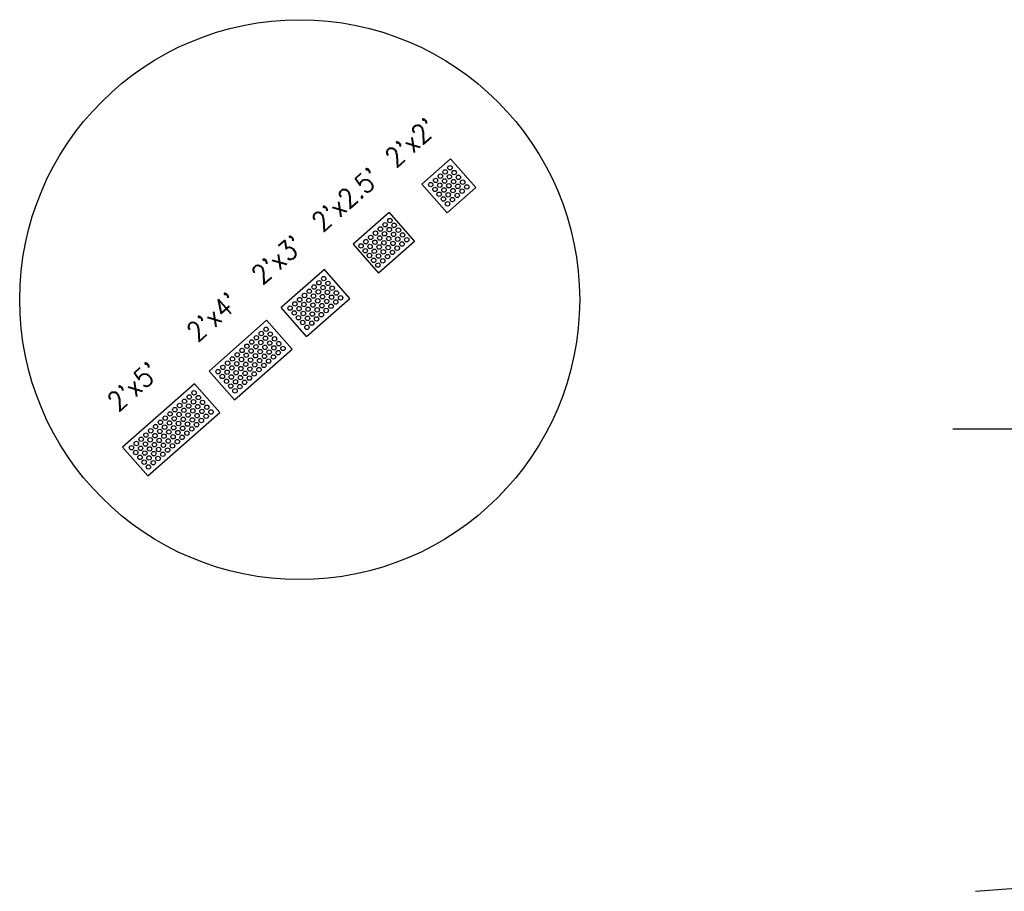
# Model space of a CAD drawing. Extents: x 167754 to 212748, y 396132 to 454338.
# Tile 45 of 147: x 190629 to 190680, y 408222 to 408267. Entities that reach past the tile are written whole.
import ezdxf

# ---------------------------------------------------------------- set-up
doc = ezdxf.new("R2010")
doc.units = 0
doc.header["$MEASUREMENT"] = 0
doc.layers.get('0').update_dxf_attribs({"linetype": 'CONTINUOUS'})
for name, color, linetype, plot in [('0_EX. 3DP', 31, 'CONTINUOUS', False), ('SC_SCRATCH-1', 7, 'CONTINUOUS', False), ('SC_SCRATCH-2', 2, 'CONTINUOUS', False), ('SC_SCRATCH-3', 3, 'CONTINUOUS', False), ('SC_SCRATCH-4', 4, 'CONTINUOUS', False), ('SC_SCRATCH-5', 5, 'CONTINUOUS', False)]:
    doc.layers.add(name, color=color, linetype=linetype, plot=plot)
doc.layers.add('SC_SCRATCH-6', color=6, linetype='CONTINUOUS')
doc.styles.add('romans', font='romans.shx', dxfattribs={"width": 0.75, "oblique": 22.5})
doc.styles.get("Standard").update_dxf_attribs({"font": 'romans.shx', "width": 0.9})
doc.dimstyles.new('4P', dxfattribs={"dimscale": 4, "dimtxt": 0.14, "dimasz": 0.14, "dimexe": 0.05, "dimexo": 0.05, "dimgap": 0.05, "dimtad": 1, "dimzin": 0, "dimdsep": 46, "dimtxsty": 'romans', "dimcen": 0, "dimdle": 0.1, "dimclrd": 1, "dimclre": 1, "dimclrt": 7, "dimaunit": 1, "dimadec": 4, "dimazin": 0, "dimtfac": 1, "dimtmove": 0, "dimatfit": 2, "dimfxl": 1, "dimtvp": 1, "dimtolj": 1, "dimtzin": 0, "dimarcsym": 0})

# ---------------------------------------------------------------- blocks, each defined once
blk = doc.blocks.new('DOMES_5FT')
for p, q in [((-0.07, 2.499), (-2.069, 2.443)), ((-2.069, 2.443), (-1.929, -2.555)), ((0.07, -2.499), (-0.07, 2.499)), ((-1.929, -2.555), (0.07, -2.499))]:
    blk.add_line(p, q)
for centre in [(-1.725, 2.12), (-1.392, 2.13), (-1.059, 2.139), (-0.727, 2.148), (-0.394, 2.158), (-1.716, 1.788), (-1.706, 1.453), (-1.383, 1.797), (-1.374, 1.462), (-1.05, 1.806), (-1.041, 1.471), (-0.717, 1.816), (-0.708, 1.481), (-0.384, 1.825), (-0.375, 1.49), (-1.697, 1.12), (-1.364, 1.129), (-1.031, 1.138), (-0.698, 1.148), (-0.366, 1.157), (-1.688, 0.787), (-1.678, 0.454), (-1.355, 0.796), (-1.346, 0.463), (-1.022, 0.806), (-1.013, 0.473), (-0.689, 0.815), (-0.68, 0.482), (-0.356, 0.824), (-0.347, 0.491), (-1.669, 0.121), (-1.336, 0.131), (-1.003, 0.14), (-0.67, 0.149), (-0.338, 0.159), (-1.66, -0.212), (-1.65, -0.547), (-1.327, -0.202), (-1.317, -0.537), (-0.994, -0.193), (-0.985, -0.528), (-0.661, -0.184), (-0.652, -0.518), (-0.328, -0.174), (-0.319, -0.509), (-1.641, -0.881), (-1.308, -0.872), (-0.975, -0.863), (-0.642, -0.853), (-0.309, -0.844), (-1.632, -1.214), (-1.622, -1.547), (-1.299, -1.205), (-1.289, -1.538), (-0.966, -1.196), (-0.956, -1.528), (-0.633, -1.186), (-0.624, -1.519), (-0.3, -1.177), (-0.291, -1.51), (-1.613, -1.88), (-1.28, -1.871), (-0.947, -1.861), (-0.614, -1.852), (-0.281, -1.843), (-1.604, -2.213), (-1.271, -2.204), (-0.938, -2.194), (-0.605, -2.185), (-0.272, -2.175)]:
    blk.add_circle(centre, 0.115)
blk = doc.blocks.new('DOMES_4FT')
for p, q in [((-21.22, 49.29), (-23.96, 1.37)), ((2.74, 47.92), (-21.22, 49.29)), ((0, 0), (2.74, 47.92)), ((-23.96, 1.37), (0, 0))]:
    blk.add_line(p, q)
for centre in [(-17.43, 45.07), (-13.44, 44.85), (-9.45, 44.62), (-5.47, 44.39), (-1.48, 44.16), (-17.89, 37.09), (-17.66, 41.08), (-13.9, 36.87), (-13.67, 40.86), (-9.91, 36.64), (-9.68, 40.63), (-5.92, 36.41), (-5.69, 40.4), (-1.93, 36.18), (-1.7, 40.17), (-18.12, 33.11), (-14.13, 32.88), (-10.14, 32.65), (-6.15, 32.42), (-2.16, 32.19), (-18.58, 25.1), (-18.35, 29.12), (-14.59, 24.87), (-14.36, 28.89), (-10.6, 24.65), (-10.37, 28.66), (-6.61, 24.42), (-6.38, 28.43), (-2.62, 24.19), (-2.39, 28.2), (-19.03, 17.1), (-18.81, 21.09), (-14.82, 20.86), (-10.83, 20.63), (-6.84, 20.4), (-2.85, 20.18), (-19.26, 13.11), (-15.27, 12.88), (-15.04, 16.87), (-11.28, 12.65), (-11.06, 16.64), (-7.29, 12.42), (-7.07, 16.41), (-3.3, 12.2), (-3.08, 16.19), (-19.72, 5.13), (-19.49, 9.12), (-15.73, 4.9), (-15.5, 8.89), (-11.51, 8.66), (-7.52, 8.44), (-3.53, 8.21), (-11.74, 4.67), (-7.75, 4.45), (-3.76, 4.22)]:
    blk.add_circle(centre, 1.37)

msp = doc.modelspace()

# ---------------------------------------------------------------- linework, layer by layer
at = {"layer": '0_EX. 3DP'}
msp.add_polyline3d([(190678.456, 408221.845, 1125.782), (190683.808, 408222.247, 1126.115), (190686.472, 408222.571, 1126.281), (190689.125, 408222.977, 1126.448), (190691.765, 408223.464, 1126.614), (190694.388, 408224.032, 1126.781), (190696.992, 408224.681, 1126.954), (190699.576, 408225.409, 1127.137), (190702.135, 408226.216, 1127.321), (190704.669, 408227.101, 1127.504), (190707.174, 408228.064, 1127.688), (190709.649, 408229.103, 1127.871), (190712.727, 408230.343, 1128.012), (190715.77, 408231.666, 1128.153), (190718.775, 408233.073, 1128.293), (190721.741, 408234.562, 1128.359), (190724.665, 408236.132, 1128.393), (190727.544, 408237.781, 1128.428), (190730.377, 408239.509, 1128.462)], dxfattribs=at)
at = {"layer": 'SC_SCRATCH-1', "color": 1}
for points in [[(190651.122, 408259.998), (190649.619, 408258.679)], [(190652.441, 408258.495), (190651.122, 408259.998)], [(190650.938, 408257.176), (190649.619, 408258.679)], [(190650.938, 408257.176), (190649.619, 408258.679)], [(190652.441, 408258.495), (190650.938, 408257.176)], [(190650.938, 408257.176), (190652.441, 408258.495)]]:
    msp.add_lwpolyline(points, dxfattribs=at)
at = {"layer": 'SC_SCRATCH-1'}
msp.add_circle((190643.262, 408252.659), 14.582, dxfattribs=at)
at = {"layer": 'SC_SCRATCH-1', "color": 1}
for centre in [(190650.839, 408259.311), (190651.089, 408259.53), (190651.309, 408259.28), (190650.339, 408258.871), (190650.589, 408259.091), (190650.809, 408258.841), (190651.059, 408259.061), (190651.279, 408258.81), (190651.529, 408259.03), (190651.749, 408258.78), (190650.088, 408258.652), (190650.308, 408258.401), (190650.558, 408258.621), (190650.778, 408258.371), (190651.028, 408258.591), (190651.248, 408258.34), (190651.498, 408258.56), (190651.718, 408258.31), (190651.968, 408258.529), (190650.528, 408258.151), (190650.748, 408257.901), (190650.998, 408258.121), (190651.217, 408257.87), (190651.468, 408258.09), (190650.967, 408257.651)]:
    msp.add_circle(centre, 0.115, dxfattribs=at)
at = {"layer": 'SC_SCRATCH-2', "color": 6}
for points in [[(190647.928, 408257.194), (190646.049, 408255.545)], [(190647.928, 408257.194), (190649.248, 408255.691)], [(190646.049, 408255.545), (190647.369, 408254.042)], [(190649.248, 408255.691), (190647.369, 408254.042)]]:
    msp.add_lwpolyline(points, dxfattribs=at)
for centre in [(190647.961, 408256.78), (190647.461, 408256.341), (190647.711, 408256.561), (190647.931, 408256.311), (190648.181, 408256.53), (190648.401, 408256.28), (190646.709, 408255.681), (190646.96, 408255.902), (190647.18, 408255.651), (190647.211, 408256.121), (190647.43, 408255.871), (190647.681, 408256.091), (190647.9, 408255.841), (190648.151, 408256.06), (190648.37, 408255.81), (190648.62, 408256.03), (190648.84, 408255.779), (190646.457, 408255.46), (190646.677, 408255.209), (190646.928, 408255.43), (190647.148, 408255.18), (190647.4, 408255.401), (190647.619, 408255.151), (190647.65, 408255.621), (190647.87, 408255.371), (190648.089, 408255.12), (190648.12, 408255.59), (190648.34, 408255.34), (190648.59, 408255.56), (190646.896, 408254.959), (190647.116, 408254.709), (190647.368, 408254.93), (190647.587, 408254.68), (190647.839, 408254.901), (190647.336, 408254.459)]:
    msp.add_circle(centre, 0.115, dxfattribs=at)
at = {"layer": 'SC_SCRATCH-3'}
for points in [[(190644.546, 408254.226), (190642.292, 408252.246)], [(190645.866, 408252.723), (190644.546, 408254.226)], [(190643.611, 408250.743), (190645.866, 408252.723)], [(190643.611, 408250.743), (190642.292, 408252.246)]]:
    msp.add_lwpolyline(points, dxfattribs=at)
for centre in [(190644.513, 408253.757), (190643.762, 408253.098), (190644.013, 408253.318), (190644.232, 408253.068), (190644.263, 408253.538), (190644.482, 408253.287), (190644.733, 408253.507), (190644.952, 408253.257), (190643.262, 408252.659), (190643.512, 408252.878), (190643.732, 408252.628), (190643.982, 408252.848), (190644.202, 408252.598), (190644.452, 408252.817), (190644.672, 408252.567), (190644.702, 408253.037), (190644.922, 408252.787), (190645.172, 408253.006), (190645.392, 408252.756), (190642.761, 408252.219), (190643.012, 408252.439), (190643.231, 408252.189), (190643.481, 408252.409), (190643.701, 408252.158), (190643.951, 408252.378), (190644.171, 408252.128), (190644.421, 408252.347), (190644.641, 408252.097), (190644.891, 408252.317), (190645.142, 408252.537), (190642.981, 408251.969), (190643.201, 408251.719), (190643.451, 408251.939), (190643.671, 408251.688), (190643.921, 408251.908), (190644.141, 408251.658), (190644.391, 408251.877), (190643.42, 408251.469), (190643.64, 408251.218), (190643.89, 408251.438)]:
    msp.add_circle(centre, 0.115, dxfattribs=at)

# ---------------------------------------------------------------- block references
at = {"layer": 'SC_SCRATCH-4', "xscale": 0.0833333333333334, "yscale": 0.0833333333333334, "zscale": 0.0833333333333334, "rotation": 134.7285924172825}
msp.add_blockref('DOMES_4FT', (190641.54, 408251.587), dxfattribs=at)
at = {"layer": 'SC_SCRATCH-5', "rotation": 309.6704769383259}
msp.add_blockref('DOMES_5FT', (190637.232, 408245.127), dxfattribs=at)

# ---------------------------------------------------------------- texts
at = {"layer": 'SC_SCRATCH-1', "color": 1, "insert": (190649.051, 408260.841), "char_height": 1, "attachment_point": 5, "rotation": 41.2791}
msp.add_mtext_dynamic_manual_height_columns("2'x2'", width=2.84833, gutter_width=12, heights=[0], dxfattribs=at)
at = {"layer": 'SC_SCRATCH-2', "color": 6, "insert": (190645.669, 408257.873), "char_height": 1, "attachment_point": 5, "rotation": 41.2791}
msp.add_mtext_dynamic_manual_height_columns("2'x2.5'", width=2.84833, gutter_width=12, heights=[0], dxfattribs=at)
at = {"layer": 'SC_SCRATCH-3', "insert": (190642.1, 408254.739), "char_height": 1, "attachment_point": 5, "rotation": 41.2791}
msp.add_mtext_dynamic_manual_height_columns("2'x3'", width=2.84833, gutter_width=12, heights=[0], dxfattribs=at)
at = {"layer": 'SC_SCRATCH-4', "insert": (190638.722, 408251.766), "char_height": 1, "attachment_point": 5, "rotation": 41.2791}
msp.add_mtext_dynamic_manual_height_columns("2'x4'", width=2.84833, gutter_width=12, heights=[0], dxfattribs=at)
at = {"layer": 'SC_SCRATCH-5', "insert": (190634.593, 408248.133), "char_height": 1, "attachment_point": 5, "rotation": 41.2791}
msp.add_mtext_dynamic_manual_height_columns("2'x5'", width=2.84833, gutter_width=12, heights=[0], dxfattribs=at)

# ---------------------------------------------------------------- leaders
at = {"layer": 'SC_SCRATCH-6', "has_arrowhead": 0}
msp.add_leader([(190694.704, 408245.921), (190694.694, 408245.922), (190677.274, 408245.922)], dimstyle='4P', override={"dimscale": 20, "dimasz": 0.1}, dxfattribs=at)

doc.saveas('drawing.dxf')
